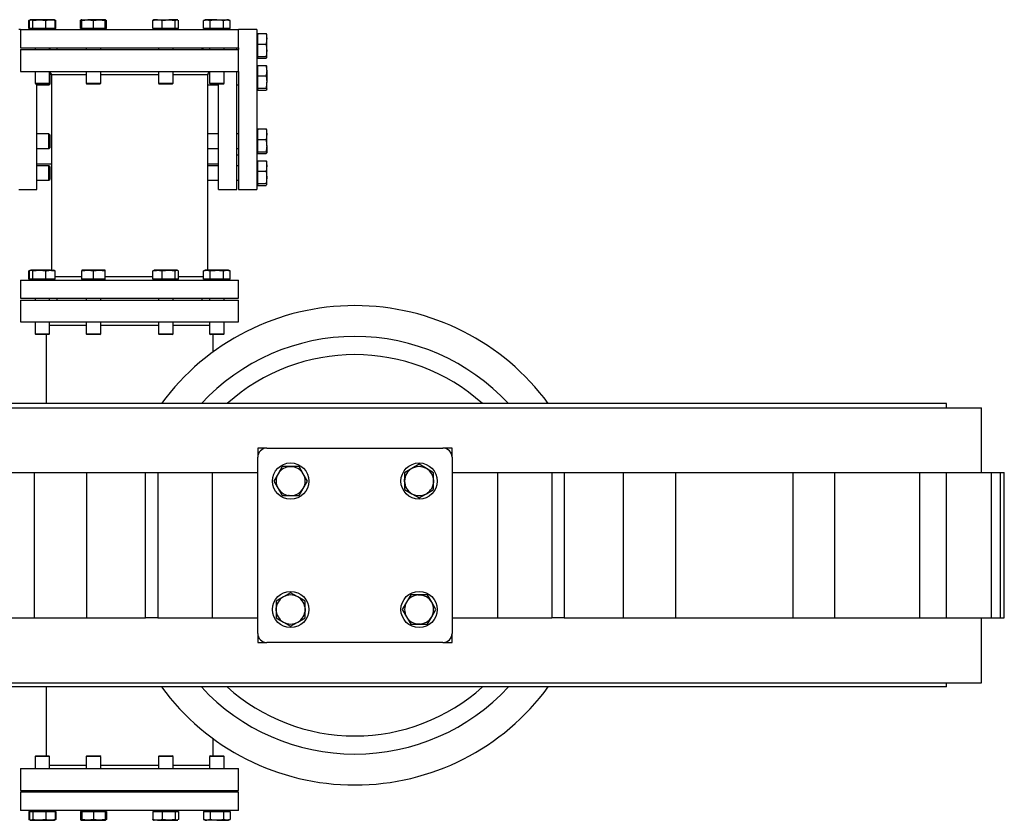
# Model space of a CAD drawing. Header units: millimetres. Extents: x 444 to 4809, y 21 to 3164.
# Tile 32 of 52: x 1721 to 2263, y 2509 to 2950. Entities that reach past the tile are written whole.
import ezdxf

# ---------------------------------------------------------------- set-up
doc = ezdxf.new("R2010")
doc.units = ezdxf.units.MM

msp = doc.modelspace()

# ---------------------------------------------------------------- linework, layer by layer
at = {"color": 7, "linetype": 'Continuous', "lineweight": 25}
for p, q in [((1726.97, 2949.41), (1726.5, 2949.24)), ((1726.5, 2949.24), (1726.72, 2949.28)), ((1726.5, 2944.75), (1726.5, 2949.24)), ((1726.75, 2949.24), (1727.7, 2949.6)), ((1726.75, 2944.75), (1726.75, 2949.24)), ((1727.48, 2949.6), (1727.23, 2949.51)), ((1727.48, 2949.6), (1727.7, 2949.6)), ((1727.7, 2949.6), (1728.65, 2949.24)), ((1732.2, 2949.6), (1727.7, 2949.6)), ((1728.65, 2949.24), (1732.2, 2949.6)), ((1728.65, 2944.75), (1728.65, 2949.24)), ((1738.35, 2949.6), (1732.2, 2949.6)), ((1732.2, 2949.6), (1735.75, 2949.24)), ((1735.75, 2944.75), (1735.75, 2949.24)), ((1740.21, 2949.6), (1738.35, 2949.6)), ((1740.46, 2949.51), (1740.21, 2949.6)), ((1740.95, 2949.24), (1740.44, 2949.43)), ((1741.2, 2949.24), (1740.72, 2949.41)), ((1740.95, 2944.75), (1740.95, 2949.24)), ((1740.97, 2949.28), (1741.2, 2949.24)), ((1741.2, 2944.75), (1741.2, 2949.24)), ((1755.4, 2949.43), (1754.89, 2949.24)), ((1754.89, 2944.75), (1754.89, 2949.24)), ((1755.62, 2949.6), (1755.37, 2949.51)), ((1755.62, 2949.24), (1758.81, 2949.6)), ((1755.62, 2949.6), (1758.81, 2949.6)), ((1755.62, 2944.75), (1755.62, 2949.24)), ((1758.81, 2949.6), (1761.99, 2949.24)), ((1765.17, 2949.6), (1758.81, 2949.6)), ((1761.99, 2949.24), (1765.17, 2949.6)), ((1761.99, 2944.75), (1761.99, 2949.24)), ((1765.17, 2949.6), (1768.35, 2949.24)), ((1768.35, 2949.6), (1765.17, 2949.6)), ((1768.61, 2949.51), (1768.35, 2949.6)), ((1768.35, 2944.75), (1768.35, 2949.24)), ((1768.58, 2949.43), (1769.09, 2949.24)), ((1769.09, 2944.75), (1769.09, 2949.24)), ((1795.2, 2949.43), (1794.69, 2949.24)), ((1794.69, 2944.75), (1794.69, 2949.24)), ((1795.42, 2949.6), (1795.17, 2949.51)), ((1797.29, 2949.6), (1795.42, 2949.6)), ((1797.29, 2949.6), (1803.43, 2949.6)), ((1799.89, 2949.24), (1803.43, 2949.6)), ((1799.89, 2944.75), (1799.89, 2949.24)), ((1803.43, 2949.6), (1806.98, 2949.24)), ((1807.94, 2949.6), (1803.43, 2949.6)), ((1806.98, 2949.24), (1807.94, 2949.6)), ((1806.98, 2944.75), (1806.98, 2949.24)), ((1807.94, 2949.6), (1808.89, 2949.24)), ((1808.15, 2949.6), (1807.94, 2949.6)), ((1808.4, 2949.51), (1808.15, 2949.6)), ((1808.89, 2944.75), (1808.89, 2949.24)), ((1823.56, 2949.6), (1822.58, 2949.24)), ((1822.58, 2949.24), (1824.42, 2949.6)), ((1822.58, 2944.75), (1822.58, 2949.24)), ((1824.42, 2949.6), (1823.56, 2949.6)), ((1824.42, 2949.6), (1826.25, 2949.24)), ((1829.93, 2949.6), (1824.42, 2949.6)), ((1826.25, 2944.75), (1826.25, 2949.24)), ((1829.93, 2949.6), (1835.44, 2949.6)), ((1833.6, 2949.24), (1835.44, 2949.6)), ((1833.6, 2944.75), (1833.6, 2949.24)), ((1835.44, 2949.6), (1837.28, 2949.24)), ((1836.29, 2949.6), (1835.44, 2949.6)), ((1837.28, 2949.24), (1836.29, 2949.6)), ((1837.28, 2944.75), (1837.28, 2949.24)), ((1721.89, 2944.15), (1720.89, 2944.15)), ((1721.89, 2944.15), (1721.89, 2934.15)), ((1721.89, 2944.15), (1841.89, 2944.15)), ((1726.75, 2944.75), (1726.5, 2944.75)), ((1727.49, 2944.75), (1726.75, 2944.75)), ((1727.43, 2944.75), (1728.03, 2944.15)), ((1727.91, 2944.75), (1727.49, 2944.75)), ((1728.65, 2944.75), (1727.91, 2944.75)), ((1731.43, 2944.75), (1728.65, 2944.75)), ((1732.97, 2944.75), (1731.43, 2944.75)), ((1735.75, 2944.75), (1732.97, 2944.75)), ((1737.78, 2944.75), (1735.75, 2944.75)), ((1738.91, 2944.75), (1737.78, 2944.75)), ((1740.95, 2944.75), (1738.91, 2944.75)), ((1739.66, 2944.15), (1740.26, 2944.75)), ((1741.2, 2944.75), (1740.95, 2944.75)), ((1755.62, 2944.75), (1754.89, 2944.75)), ((1755.57, 2944.75), (1755.62, 2944.7)), ((1758.11, 2944.75), (1755.62, 2944.75)), ((1755.62, 2944.7), (1756.17, 2944.15)), ((1759.5, 2944.75), (1758.11, 2944.75)), ((1761.99, 2944.75), (1759.5, 2944.75)), ((1764.48, 2944.75), (1761.99, 2944.75)), ((1765.86, 2944.75), (1764.48, 2944.75)), ((1768.35, 2944.75), (1765.86, 2944.75)), ((1767.8, 2944.15), (1768.35, 2944.7)), ((1768.35, 2944.7), (1768.4, 2944.75)), ((1769.09, 2944.75), (1768.35, 2944.75)), ((1796.72, 2944.75), (1794.69, 2944.75)), ((1795.37, 2944.75), (1795.97, 2944.15)), ((1797.85, 2944.75), (1796.72, 2944.75)), ((1799.89, 2944.75), (1797.85, 2944.75)), ((1802.66, 2944.75), (1799.89, 2944.75)), ((1804.21, 2944.75), (1802.66, 2944.75)), ((1806.98, 2944.75), (1804.21, 2944.75)), ((1807.73, 2944.75), (1806.98, 2944.75)), ((1807.6, 2944.15), (1808.2, 2944.75)), ((1808.14, 2944.75), (1807.73, 2944.75)), ((1808.89, 2944.75), (1808.14, 2944.75)), ((1824.02, 2944.75), (1822.58, 2944.75)), ((1823.51, 2944.75), (1824.11, 2944.15)), ((1824.82, 2944.75), (1824.02, 2944.75)), ((1826.25, 2944.75), (1824.82, 2944.75)), ((1829.13, 2944.75), (1826.25, 2944.75)), ((1830.73, 2944.75), (1829.13, 2944.75)), ((1833.6, 2944.75), (1830.73, 2944.75)), ((1835.04, 2944.75), (1833.6, 2944.75)), ((1835.84, 2944.75), (1835.04, 2944.75)), ((1835.74, 2944.15), (1836.34, 2944.75)), ((1837.28, 2944.75), (1835.84, 2944.75)), ((1841.89, 2934.15), (1841.89, 2944.15)), ((1851.89, 2944.15), (1841.89, 2944.15)), ((1851.89, 2944.15), (1851.89, 2856.15)), ((1852.49, 2941.56), (1851.89, 2940.96)), ((1852.49, 2939.66), (1852.49, 2941.94)), ((1852.49, 2941.94), (1856.98, 2941.94)), ((1852.49, 2938.39), (1852.49, 2939.66)), ((1852.49, 2936.11), (1852.49, 2938.39)), ((1856.98, 2941.94), (1857.34, 2939.03)), ((1857.34, 2939.03), (1857.34, 2941.51)), ((1857.34, 2932.72), (1857.34, 2939.03)), ((1721.89, 2934.15), (1841.89, 2934.15)), ((1721.89, 2933.15), (1721.89, 2921.15)), ((1721.89, 2933.15), (1841.89, 2933.15)), ((1729.85, 2934.15), (1729.85, 2933.15)), ((1737.85, 2933.15), (1737.85, 2934.15)), ((1737.89, 2934.15), (1737.89, 2933.15)), ((1741.89, 2934.15), (1741.89, 2933.15)), ((1757.99, 2934.15), (1757.99, 2933.15)), ((1765.99, 2933.15), (1765.99, 2934.15)), ((1797.79, 2934.15), (1797.79, 2933.15)), ((1805.79, 2933.15), (1805.79, 2934.15)), ((1821.89, 2933.15), (1821.89, 2934.15)), ((1822.29, 2934.15), (1822.29, 2933.15)), ((1825.93, 2934.15), (1825.93, 2933.15)), ((1833.93, 2933.15), (1833.93, 2934.15)), ((1840.89, 2933.15), (1840.89, 2934.15)), ((1841.89, 2934.15), (1841.89, 2933.15)), ((1841.89, 2921.15), (1841.89, 2933.15)), ((1852.49, 2933.46), (1852.49, 2936.11)), ((1852.49, 2936.11), (1856.98, 2936.11)), ((1852.49, 2931.98), (1852.49, 2933.46)), ((1857.34, 2932.72), (1856.98, 2929.32)), ((1857.34, 2928.84), (1857.34, 2932.72)), ((1851.89, 2929.33), (1852.49, 2928.73)), ((1852.49, 2929.32), (1852.49, 2931.98)), ((1852.49, 2929.32), (1856.98, 2929.32)), ((1852.49, 2928.94), (1852.49, 2929.32)), ((1852.49, 2928.73), (1852.49, 2928.94)), ((1852.49, 2928.36), (1852.49, 2928.73)), ((1852.49, 2928.36), (1856.98, 2928.36)), ((1852.49, 2924.06), (1851.89, 2923.46)), ((1852.49, 2922.16), (1852.49, 2924.44)), ((1852.49, 2924.44), (1856.98, 2924.44)), ((1852.49, 2920.89), (1852.49, 2922.16)), ((1857.34, 2923.96), (1856.98, 2924.44)), ((1857.34, 2921.53), (1857.34, 2924.01)), ((1857.34, 2921.53), (1857.34, 2915.22)), ((1721.89, 2921.15), (1841.89, 2921.15)), ((1729.85, 2921.15), (1729.85, 2914.55)), ((1737.85, 2914.55), (1737.85, 2921.15)), ((1737.89, 2920.88), (1737.89, 2914.05)), ((1738.89, 2919.15), (1738.89, 2811.6)), ((1757.99, 2921.15), (1757.99, 2914.55)), ((1765.99, 2914.55), (1765.99, 2921.15)), ((1797.79, 2921.15), (1797.79, 2914.55)), ((1805.79, 2914.55), (1805.79, 2921.15)), ((1824.89, 2811.6), (1824.89, 2919.15)), ((1825.93, 2921.15), (1825.93, 2914.55)), ((1833.93, 2914.55), (1833.93, 2921.15)), ((1840.89, 2856.15), (1840.89, 2921.15)), ((1841.89, 2921.15), (1841.89, 2856.15)), ((1852.49, 2918.61), (1852.49, 2920.89)), ((1852.49, 2918.61), (1856.98, 2918.61)), ((1852.49, 2915.96), (1852.49, 2918.61)), ((1856.98, 2918.61), (1857.34, 2915.22)), ((1729.85, 2914.55), (1730.25, 2914.15)), ((1729.85, 2914.55), (1736.67, 2914.55)), ((1736.39, 2914.15), (1730.25, 2914.15)), ((1730.89, 2856.15), (1730.89, 2914.15)), ((1730.89, 2913.65), (1737.49, 2913.65)), ((1737.45, 2914.15), (1736.39, 2914.15)), ((1736.67, 2914.55), (1737.85, 2914.55)), ((1737.45, 2914.15), (1737.85, 2914.55)), ((1737.49, 2913.65), (1737.49, 2914.19)), ((1737.49, 2913.65), (1737.89, 2914.05)), ((1757.99, 2914.55), (1758.39, 2914.15)), ((1757.99, 2914.55), (1765.99, 2914.55)), ((1765.59, 2914.15), (1758.39, 2914.15)), ((1765.59, 2914.15), (1765.99, 2914.55)), ((1797.79, 2914.55), (1798.19, 2914.15)), ((1797.79, 2914.55), (1805.79, 2914.55)), ((1805.39, 2914.15), (1798.19, 2914.15)), ((1805.39, 2914.15), (1805.79, 2914.55)), ((1824.89, 2913.65), (1830.89, 2913.65)), ((1825.93, 2914.55), (1826.33, 2914.15)), ((1825.93, 2914.55), (1833.93, 2914.55)), ((1833.53, 2914.15), (1826.33, 2914.15)), ((1830.89, 2856.15), (1830.89, 2914.15)), ((1833.53, 2914.15), (1833.93, 2914.55)), ((1840.89, 2913.65), (1841.89, 2913.65)), ((1851.89, 2911.83), (1852.49, 2911.23)), ((1852.49, 2914.48), (1852.49, 2915.96)), ((1852.49, 2911.82), (1852.49, 2914.48)), ((1852.49, 2911.82), (1856.98, 2911.82)), ((1852.49, 2911.44), (1852.49, 2911.82)), ((1852.49, 2911.23), (1852.49, 2911.44)), ((1852.49, 2910.86), (1852.49, 2911.23)), ((1852.49, 2910.86), (1856.98, 2910.86)), ((1856.98, 2911.82), (1857.34, 2911.34)), ((1857.34, 2911.34), (1856.98, 2910.86)), ((1857.34, 2911.34), (1857.34, 2915.22)), ((1852.49, 2889.06), (1851.89, 2888.46)), ((1852.49, 2887.16), (1852.49, 2889.44)), ((1852.49, 2889.44), (1856.98, 2889.44)), ((1856.98, 2889.44), (1857.34, 2886.53)), ((1857.34, 2888.96), (1856.98, 2889.44)), ((1857.34, 2886.53), (1857.34, 2889.01)), ((1737.49, 2886.65), (1730.89, 2886.65)), ((1737.89, 2886.25), (1737.49, 2886.65)), ((1737.49, 2884.65), (1737.49, 2886.65)), ((1737.49, 2878.65), (1737.49, 2884.65)), ((1737.89, 2886.25), (1737.89, 2884.45)), ((1737.89, 2884.45), (1737.89, 2879.05)), ((1830.89, 2886.65), (1824.89, 2886.65)), ((1841.89, 2886.65), (1840.89, 2886.65)), ((1852.49, 2885.89), (1852.49, 2887.16)), ((1852.49, 2883.61), (1852.49, 2885.89)), ((1852.49, 2883.61), (1856.98, 2883.61)), ((1852.49, 2880.96), (1852.49, 2883.61)), ((1857.34, 2886.53), (1856.98, 2883.61)), ((1857.34, 2880.22), (1857.34, 2886.53)), ((1730.89, 2878.65), (1737.49, 2878.65)), ((1737.49, 2878.65), (1737.89, 2879.05)), ((1824.89, 2878.65), (1830.89, 2878.65)), ((1840.89, 2878.65), (1841.89, 2878.65)), ((1852.49, 2879.48), (1852.49, 2880.96)), ((1852.49, 2876.82), (1852.49, 2879.48)), ((1857.34, 2880.22), (1857.34, 2876.34)), ((1840.89, 2875.15), (1841.89, 2875.15)), ((1851.89, 2876.83), (1852.49, 2876.23)), ((1852.49, 2876.82), (1856.98, 2876.82)), ((1852.49, 2876.44), (1852.49, 2876.82)), ((1852.49, 2875.86), (1852.49, 2876.23)), ((1852.49, 2875.86), (1856.98, 2875.86)), ((1856.98, 2876.82), (1857.34, 2876.34)), ((1857.34, 2876.34), (1856.98, 2875.86)), ((1730.89, 2870.15), (1738.89, 2870.15)), ((1737.49, 2869.15), (1730.89, 2869.15)), ((1737.89, 2868.75), (1737.49, 2869.15)), ((1737.49, 2863.15), (1737.49, 2869.15)), ((1737.89, 2868.75), (1737.89, 2863.35)), ((1824.89, 2870.15), (1830.89, 2870.15)), ((1830.89, 2869.15), (1824.89, 2869.15)), ((1841.89, 2869.15), (1840.89, 2869.15)), ((1852.49, 2871.56), (1851.89, 2870.96)), ((1852.49, 2869.66), (1852.49, 2871.94)), ((1852.49, 2871.94), (1856.98, 2871.94)), ((1852.49, 2868.39), (1852.49, 2869.66)), ((1852.49, 2866.11), (1852.49, 2868.39)), ((1856.98, 2871.94), (1857.34, 2869.03)), ((1857.34, 2869.03), (1856.98, 2866.11)), ((1857.34, 2869.03), (1857.34, 2871.51)), ((1857.34, 2862.72), (1857.34, 2869.03)), ((1737.49, 2861.15), (1737.49, 2863.15)), ((1737.89, 2863.35), (1737.89, 2861.55)), ((1852.49, 2866.11), (1856.98, 2866.11)), ((1852.49, 2863.46), (1852.49, 2866.11)), ((1852.49, 2861.98), (1852.49, 2863.46)), ((1852.49, 2859.32), (1852.49, 2861.98)), ((1856.98, 2866.11), (1857.34, 2862.72)), ((1857.34, 2862.72), (1856.98, 2859.32)), ((1857.34, 2858.84), (1857.34, 2862.72)), ((1730.89, 2861.15), (1737.49, 2861.15)), ((1737.49, 2861.15), (1737.89, 2861.55)), ((1824.89, 2861.15), (1830.89, 2861.15)), ((1840.89, 2861.15), (1841.89, 2861.15)), ((1851.89, 2859.33), (1852.49, 2858.73)), ((1852.49, 2859.32), (1856.98, 2859.32)), ((1852.49, 2858.94), (1852.49, 2859.32)), ((1852.49, 2858.73), (1852.49, 2858.94)), ((1852.49, 2858.36), (1852.49, 2858.73)), ((1852.49, 2858.36), (1856.98, 2858.36)), ((1720.89, 2856.15), (1730.89, 2856.15)), ((1830.89, 2856.15), (1840.89, 2856.15)), ((1841.89, 2856.15), (1851.89, 2856.15)), ((1726.97, 2811.41), (1726.5, 2811.24)), ((1726.5, 2811.24), (1726.72, 2811.28)), ((1726.5, 2806.75), (1726.5, 2811.24)), ((1726.75, 2811.24), (1727.7, 2811.6)), ((1726.75, 2806.75), (1726.75, 2811.24)), ((1727.48, 2811.6), (1727.23, 2811.51)), ((1727.7, 2811.6), (1727.48, 2811.6)), ((1727.7, 2811.6), (1728.65, 2811.24)), ((1732.2, 2811.6), (1727.7, 2811.6)), ((1728.65, 2806.75), (1728.65, 2811.24)), ((1732.2, 2811.6), (1735.75, 2811.24)), ((1738.35, 2811.6), (1732.2, 2811.6)), ((1735.75, 2806.75), (1735.75, 2811.24)), ((1738.35, 2811.6), (1740.21, 2811.6)), ((1740.46, 2811.51), (1740.21, 2811.6)), ((1740.95, 2811.24), (1740.44, 2811.43)), ((1740.95, 2806.75), (1740.95, 2811.24)), ((1755.62, 2811.24), (1758.81, 2811.6)), ((1758.81, 2811.6), (1755.62, 2811.6)), ((1755.62, 2806.75), (1755.62, 2811.24)), ((1758.81, 2811.6), (1761.99, 2811.24)), ((1765.17, 2811.6), (1758.81, 2811.6)), ((1761.99, 2811.24), (1765.17, 2811.6)), ((1761.99, 2806.75), (1761.99, 2811.24)), ((1765.17, 2811.6), (1768.35, 2811.24)), ((1768.35, 2811.6), (1765.17, 2811.6)), ((1768.35, 2806.75), (1768.35, 2811.24)), ((1795.2, 2811.43), (1794.69, 2811.24)), ((1794.69, 2806.75), (1794.69, 2811.24)), ((1795.42, 2811.6), (1795.17, 2811.51)), ((1797.29, 2811.6), (1795.42, 2811.6)), ((1803.43, 2811.6), (1797.29, 2811.6)), ((1799.89, 2811.24), (1803.43, 2811.6)), ((1799.89, 2806.75), (1799.89, 2811.24)), ((1803.43, 2811.6), (1806.98, 2811.24)), ((1807.94, 2811.6), (1803.43, 2811.6)), ((1806.98, 2811.24), (1807.94, 2811.6)), ((1806.98, 2806.75), (1806.98, 2811.24)), ((1807.94, 2811.6), (1808.89, 2811.24)), ((1808.15, 2811.6), (1807.94, 2811.6)), ((1808.4, 2811.51), (1808.15, 2811.6)), ((1808.89, 2806.75), (1808.89, 2811.24)), ((1823.56, 2811.6), (1822.58, 2811.24)), ((1822.58, 2811.24), (1824.42, 2811.6)), ((1822.58, 2806.75), (1822.58, 2811.24)), ((1824.42, 2811.6), (1823.56, 2811.6)), ((1829.93, 2811.6), (1824.42, 2811.6)), ((1824.42, 2811.6), (1826.25, 2811.24)), ((1826.25, 2806.75), (1826.25, 2811.24)), ((1835.44, 2811.6), (1829.93, 2811.6)), ((1833.6, 2811.24), (1835.44, 2811.6)), ((1833.6, 2806.75), (1833.6, 2811.24)), ((1835.44, 2811.6), (1837.28, 2811.24)), ((1836.29, 2811.6), (1835.44, 2811.6)), ((1837.28, 2811.24), (1836.29, 2811.6)), ((1837.28, 2806.75), (1837.28, 2811.24)), ((1721.89, 2806.15), (1721.89, 2796.15)), ((1721.89, 2806.15), (1841.89, 2806.15)), ((1726.75, 2806.75), (1726.5, 2806.75)), ((1727.49, 2806.75), (1726.75, 2806.75)), ((1727.43, 2806.75), (1728.03, 2806.15)), ((1727.91, 2806.75), (1727.49, 2806.75)), ((1728.65, 2806.75), (1727.91, 2806.75)), ((1731.43, 2806.75), (1728.65, 2806.75)), ((1732.97, 2806.75), (1731.43, 2806.75)), ((1735.75, 2806.75), (1732.97, 2806.75)), ((1737.78, 2806.75), (1735.75, 2806.75)), ((1738.91, 2806.75), (1737.78, 2806.75)), ((1740.95, 2806.75), (1738.91, 2806.75)), ((1739.66, 2806.15), (1740.26, 2806.75)), ((1758.11, 2806.75), (1755.62, 2806.75)), ((1755.62, 2806.7), (1756.17, 2806.15)), ((1759.5, 2806.75), (1758.11, 2806.75)), ((1761.99, 2806.75), (1759.5, 2806.75)), ((1764.48, 2806.75), (1761.99, 2806.75)), ((1765.86, 2806.75), (1764.48, 2806.75)), ((1768.35, 2806.75), (1765.86, 2806.75)), ((1767.8, 2806.15), (1768.35, 2806.7)), ((1796.72, 2806.75), (1794.69, 2806.75)), ((1795.37, 2806.75), (1795.97, 2806.15)), ((1797.85, 2806.75), (1796.72, 2806.75)), ((1799.89, 2806.75), (1797.85, 2806.75)), ((1802.66, 2806.75), (1799.89, 2806.75)), ((1804.21, 2806.75), (1802.66, 2806.75)), ((1806.98, 2806.75), (1804.21, 2806.75)), ((1807.73, 2806.75), (1806.98, 2806.75)), ((1807.6, 2806.15), (1808.2, 2806.75)), ((1808.89, 2806.75), (1808.14, 2806.75)), ((1824.02, 2806.75), (1822.58, 2806.75)), ((1823.51, 2806.75), (1824.11, 2806.15)), ((1824.82, 2806.75), (1824.02, 2806.75)), ((1826.25, 2806.75), (1824.82, 2806.75)), ((1829.13, 2806.75), (1826.25, 2806.75)), ((1830.73, 2806.75), (1829.13, 2806.75)), ((1833.6, 2806.75), (1830.73, 2806.75)), ((1835.04, 2806.75), (1833.6, 2806.75)), ((1835.84, 2806.75), (1835.04, 2806.75)), ((1835.74, 2806.15), (1836.34, 2806.75)), ((1837.28, 2806.75), (1835.84, 2806.75)), ((1841.89, 2796.15), (1841.89, 2806.15)), ((1721.89, 2796.15), (1841.89, 2796.15)), ((1721.89, 2795.15), (1721.89, 2783.15)), ((1721.89, 2795.15), (1841.89, 2795.15)), ((1729.85, 2796.15), (1729.85, 2795.15)), ((1737.85, 2795.15), (1737.85, 2796.15)), ((1741.89, 2796.15), (1741.89, 2795.15)), ((1757.99, 2796.15), (1757.99, 2795.15)), ((1765.99, 2795.15), (1765.99, 2796.15)), ((1797.79, 2796.15), (1797.79, 2795.15)), ((1805.79, 2795.15), (1805.79, 2796.15)), ((1821.89, 2795.15), (1821.89, 2796.15)), ((1825.93, 2796.15), (1825.93, 2795.15)), ((1833.93, 2795.15), (1833.93, 2796.15)), ((1841.89, 2783.15), (1841.89, 2795.15)), ((1721.89, 2783.15), (1841.89, 2783.15)), ((1729.85, 2783.15), (1729.85, 2776.55)), ((1737.85, 2776.55), (1737.85, 2783.15)), ((1757.99, 2783.15), (1757.99, 2776.55)), ((1765.99, 2776.55), (1765.99, 2783.15)), ((1797.79, 2783.15), (1797.79, 2776.55)), ((1805.79, 2776.55), (1805.79, 2783.15)), ((1825.93, 2783.15), (1825.93, 2776.55)), ((1833.93, 2776.55), (1833.93, 2783.15)), ((1729.85, 2776.55), (1730.25, 2776.15)), ((1729.85, 2776.55), (1737.85, 2776.55)), ((1737.45, 2776.15), (1730.25, 2776.15)), ((1735.89, 2776.15), (1735.89, 2738.15)), ((1737.45, 2776.15), (1737.85, 2776.55)), ((1757.99, 2776.55), (1758.39, 2776.15)), ((1757.99, 2776.55), (1765.99, 2776.55)), ((1765.59, 2776.15), (1758.39, 2776.15)), ((1765.59, 2776.15), (1765.99, 2776.55)), ((1797.79, 2776.55), (1798.19, 2776.15)), ((1797.79, 2776.55), (1798.96, 2776.55)), ((1799.24, 2776.15), (1798.19, 2776.15)), ((1798.96, 2776.55), (1805.79, 2776.55)), ((1805.39, 2776.15), (1799.24, 2776.15)), ((1805.39, 2776.15), (1805.79, 2776.55)), ((1825.93, 2776.55), (1826.33, 2776.15)), ((1825.93, 2776.55), (1829.93, 2776.55)), ((1829.93, 2776.15), (1826.33, 2776.15)), ((1827.89, 2766.64), (1827.89, 2776.15)), ((1829.93, 2776.55), (1833.93, 2776.55)), ((1833.53, 2776.15), (1829.93, 2776.15)), ((1833.53, 2776.15), (1833.93, 2776.55)), ((2231.49, 2738.15), (1580.29, 2738.15)), ((2231.49, 2735.85), (2231.49, 2738.15)), ((1560.89, 2735.85), (2250.89, 2735.85)), ((2250.89, 2700.15), (2250.89, 2735.85)), ((1857.39, 2713.65), (1852.39, 2713.65)), ((1852.39, 2713.65), (1852.39, 2708.65)), ((1857.39, 2713.65), (1954.39, 2713.65)), ((1959.39, 2713.65), (1954.39, 2713.65)), ((1959.39, 2708.65), (1959.39, 2713.65)), ((1852.39, 2611.65), (1852.39, 2708.65)), ((1941.24, 2704.74), (1937.24, 2702.43)), ((1945.24, 2702.43), (1941.24, 2704.74)), ((1959.39, 2708.65), (1959.39, 2611.65)), ((1664.76, 2700.15), (1729.38, 2700.15)), ((1729.38, 2700.15), (1729.38, 2620.15)), ((1729.38, 2700.15), (1758.12, 2700.15)), ((1758.12, 2700.15), (1758.12, 2620.15)), ((1758.12, 2700.15), (1790.61, 2700.15)), ((1790.61, 2620.15), (1790.61, 2700.15)), ((1790.61, 2700.15), (1797.39, 2700.15)), ((1797.39, 2700.15), (1797.39, 2620.15)), ((1797.39, 2700.15), (1827.39, 2700.15)), ((1827.39, 2700.15), (1827.39, 2620.15)), ((1827.39, 2700.15), (1852.39, 2700.15)), ((1863.6, 2699.5), (1861.3, 2695.5)), ((1865.91, 2703.5), (1863.6, 2699.5)), ((1877.46, 2699.5), (1875.15, 2703.5)), ((1879.77, 2695.5), (1877.46, 2699.5)), ((1937.24, 2702.43), (1933.24, 2700.12)), ((1949.24, 2700.12), (1945.24, 2702.43)), ((1959.39, 2700.15), (1984.39, 2700.15)), ((1984.39, 2700.15), (1984.39, 2620.15)), ((1984.39, 2700.15), (2014.39, 2700.15)), ((2014.39, 2700.15), (2014.39, 2620.15)), ((2014.39, 2700.15), (2021.16, 2700.15)), ((2021.16, 2700.15), (2021.16, 2620.15)), ((2021.16, 2700.15), (2053.65, 2700.15)), ((2053.65, 2700.15), (2053.65, 2620.15)), ((2053.65, 2700.15), (2082.4, 2700.15)), ((2082.4, 2700.15), (2082.4, 2620.15)), ((2082.4, 2700.15), (2147.01, 2700.15)), ((2147.01, 2700.15), (2147.01, 2620.15)), ((2147.01, 2700.15), (2169.83, 2700.15)), ((2169.83, 2700.15), (2169.83, 2620.15)), ((2169.83, 2700.15), (2216.77, 2700.15)), ((2216.77, 2700.15), (2216.77, 2620.15)), ((2216.77, 2700.15), (2231.42, 2700.15)), ((2231.42, 2700.15), (2231.42, 2620.15)), ((2231.42, 2700.15), (2256.1, 2700.15)), ((2256.1, 2700.15), (2256.1, 2620.15)), ((2256.1, 2700.15), (2261.15, 2700.15)), ((2261.15, 2700.15), (2261.15, 2620.15)), ((2261.15, 2700.15), (2263.39, 2700.15)), ((2263.39, 2620.15), (2263.39, 2700.15)), ((1861.3, 2695.5), (1863.6, 2691.5)), ((1877.46, 2691.5), (1879.77, 2695.5)), ((1863.6, 2691.5), (1865.91, 2687.5)), ((1875.15, 2687.5), (1877.46, 2691.5)), ((1933.24, 2690.88), (1937.24, 2688.57)), ((1937.24, 2688.57), (1941.24, 2686.27)), ((1941.24, 2686.27), (1945.24, 2688.57)), ((1945.24, 2688.57), (1949.24, 2690.88)), ((1866.53, 2631.72), (1862.53, 2629.41)), ((1870.53, 2634.03), (1866.53, 2631.72)), ((1874.53, 2631.72), (1870.53, 2634.03)), ((1878.53, 2629.41), (1874.53, 2631.72)), ((1934.32, 2628.79), (1932.01, 2624.79)), ((1936.62, 2632.79), (1934.32, 2628.79)), ((1948.17, 2628.79), (1945.86, 2632.79)), ((1950.48, 2624.79), (1948.17, 2628.79)), ((1932.01, 2624.79), (1934.32, 2620.79)), ((1948.17, 2620.79), (1950.48, 2624.79)), ((1664.76, 2620.15), (1729.38, 2620.15)), ((1729.38, 2620.15), (1758.12, 2620.15)), ((1758.12, 2620.15), (1790.61, 2620.15)), ((1797.39, 2620.15), (1790.61, 2620.15)), ((1797.39, 2620.15), (1827.39, 2620.15)), ((1827.39, 2620.15), (1852.39, 2620.15)), ((1862.53, 2620.17), (1866.53, 2617.86)), ((1866.53, 2617.86), (1870.53, 2615.55)), ((1870.53, 2615.55), (1874.53, 2617.86)), ((1874.53, 2617.86), (1878.53, 2620.17)), ((1934.32, 2620.79), (1936.62, 2616.79)), ((1945.86, 2616.79), (1948.17, 2620.79)), ((1959.39, 2620.15), (1984.39, 2620.15)), ((1984.39, 2620.15), (2014.39, 2620.15)), ((2021.16, 2620.15), (2014.39, 2620.15)), ((2021.16, 2620.15), (2053.65, 2620.15)), ((2053.65, 2620.15), (2082.4, 2620.15)), ((2082.4, 2620.15), (2147.01, 2620.15)), ((2147.01, 2620.15), (2169.83, 2620.15)), ((2169.83, 2620.15), (2216.77, 2620.15)), ((2216.77, 2620.15), (2231.42, 2620.15)), ((2231.42, 2620.15), (2256.1, 2620.15)), ((2250.89, 2584.45), (2250.89, 2620.15)), ((2256.1, 2620.15), (2261.15, 2620.15)), ((2261.15, 2620.15), (2263.39, 2620.15)), ((1852.39, 2611.65), (1852.39, 2606.65)), ((1959.39, 2606.65), (1959.39, 2611.65)), ((1852.39, 2606.65), (1857.39, 2606.65)), ((1954.39, 2606.65), (1857.39, 2606.65)), ((1954.39, 2606.65), (1959.39, 2606.65)), ((1560.89, 2584.45), (2250.89, 2584.45)), ((2231.49, 2582.15), (1580.29, 2582.15)), ((1735.89, 2582.15), (1735.89, 2544.15)), ((2231.49, 2582.15), (2231.49, 2584.45)), ((1827.89, 2544.15), (1827.89, 2553.66)), ((1730.25, 2544.15), (1729.85, 2543.75)), ((1729.85, 2543.75), (1729.85, 2537.15)), ((1736.67, 2543.75), (1729.85, 2543.75)), ((1730.25, 2544.15), (1736.39, 2544.15)), ((1736.39, 2544.15), (1737.45, 2544.15)), ((1737.85, 2543.75), (1736.67, 2543.75)), ((1737.85, 2543.75), (1737.45, 2544.15)), ((1737.85, 2537.15), (1737.85, 2543.75)), ((1758.39, 2544.15), (1757.99, 2543.75)), ((1757.99, 2543.75), (1757.99, 2537.15)), ((1765.99, 2543.75), (1757.99, 2543.75)), ((1758.39, 2544.15), (1765.59, 2544.15)), ((1765.99, 2543.75), (1765.59, 2544.15)), ((1765.99, 2537.15), (1765.99, 2543.75)), ((1798.19, 2544.15), (1797.79, 2543.75)), ((1797.79, 2543.75), (1797.79, 2537.15)), ((1805.79, 2543.75), (1797.79, 2543.75)), ((1798.19, 2544.15), (1805.39, 2544.15)), ((1805.79, 2543.75), (1805.39, 2544.15)), ((1805.79, 2537.15), (1805.79, 2543.75)), ((1826.33, 2544.15), (1825.93, 2543.75)), ((1825.93, 2543.75), (1825.93, 2537.15)), ((1833.93, 2543.75), (1825.93, 2543.75)), ((1826.33, 2544.15), (1833.53, 2544.15)), ((1833.93, 2543.75), (1833.53, 2544.15)), ((1833.93, 2537.15), (1833.93, 2543.75)), ((1721.89, 2537.15), (1721.89, 2525.15)), ((1721.89, 2537.15), (1841.89, 2537.15)), ((1841.89, 2525.15), (1841.89, 2537.15)), ((1721.89, 2525.15), (1841.89, 2525.15)), ((1721.89, 2524.15), (1721.89, 2514.15)), ((1841.89, 2524.15), (1721.89, 2524.15)), ((1729.85, 2525.15), (1729.85, 2524.15)), ((1737.85, 2524.15), (1737.85, 2525.15)), ((1741.89, 2525.15), (1741.89, 2524.15)), ((1757.99, 2525.15), (1757.99, 2524.15)), ((1765.99, 2524.15), (1765.99, 2525.15)), ((1797.79, 2525.15), (1797.79, 2524.15)), ((1805.79, 2524.15), (1805.79, 2525.15)), ((1821.89, 2524.15), (1821.89, 2525.15)), ((1825.93, 2525.15), (1825.93, 2524.15)), ((1833.93, 2524.15), (1833.93, 2525.15)), ((1841.89, 2514.15), (1841.89, 2524.15)), ((1841.89, 2514.15), (1721.89, 2514.15)), ((1726.5, 2513.55), (1726.5, 2509.06)), ((1726.5, 2513.55), (1726.75, 2513.55)), ((1726.75, 2513.55), (1726.75, 2509.06)), ((1726.75, 2513.55), (1727.49, 2513.55)), ((1728.03, 2514.15), (1727.43, 2513.55)), ((1727.49, 2513.55), (1727.91, 2513.55)), ((1727.91, 2513.55), (1728.65, 2513.55)), ((1728.65, 2513.55), (1728.65, 2509.06)), ((1728.65, 2513.55), (1731.43, 2513.55)), ((1731.43, 2513.55), (1732.97, 2513.55)), ((1732.97, 2513.55), (1735.75, 2513.55)), ((1735.75, 2513.55), (1735.75, 2509.06)), ((1735.75, 2513.55), (1737.78, 2513.55)), ((1737.78, 2513.55), (1738.91, 2513.55)), ((1738.91, 2513.55), (1740.95, 2513.55)), ((1740.26, 2513.55), (1739.66, 2514.15)), ((1740.95, 2513.55), (1740.95, 2509.06)), ((1740.95, 2513.55), (1741.2, 2513.55)), ((1741.2, 2513.55), (1741.2, 2509.06)), ((1754.89, 2513.55), (1754.89, 2509.06)), ((1754.89, 2513.55), (1755.62, 2513.55)), ((1755.62, 2513.6), (1755.57, 2513.55)), ((1756.17, 2514.15), (1755.62, 2513.6)), ((1755.62, 2513.55), (1755.62, 2509.06)), ((1755.62, 2513.55), (1758.11, 2513.55)), ((1758.11, 2513.55), (1759.5, 2513.55)), ((1759.5, 2513.55), (1761.99, 2513.55)), ((1761.99, 2513.55), (1761.99, 2509.06)), ((1761.99, 2513.55), (1764.48, 2513.55)), ((1764.48, 2513.55), (1765.86, 2513.55)), ((1765.86, 2513.55), (1768.35, 2513.55)), ((1768.35, 2513.6), (1767.8, 2514.15)), ((1768.4, 2513.55), (1768.35, 2513.6)), ((1768.35, 2513.55), (1768.35, 2509.06)), ((1768.35, 2513.55), (1769.09, 2513.55)), ((1769.09, 2513.55), (1769.09, 2509.06)), ((1794.69, 2513.55), (1794.69, 2509.06)), ((1794.69, 2513.55), (1796.72, 2513.55)), ((1795.97, 2514.15), (1795.37, 2513.55)), ((1796.72, 2513.55), (1797.85, 2513.55)), ((1797.85, 2513.55), (1799.89, 2513.55)), ((1799.89, 2513.55), (1799.89, 2509.06)), ((1799.89, 2513.55), (1802.66, 2513.55)), ((1802.66, 2513.55), (1804.21, 2513.55)), ((1804.21, 2513.55), (1806.98, 2513.55)), ((1806.98, 2513.55), (1806.98, 2509.06)), ((1806.98, 2513.55), (1807.73, 2513.55)), ((1808.2, 2513.55), (1807.6, 2514.15)), ((1808.14, 2513.55), (1808.89, 2513.55)), ((1808.89, 2513.55), (1808.89, 2509.06)), ((1822.58, 2513.55), (1822.58, 2509.06)), ((1822.58, 2513.55), (1824.02, 2513.55)), ((1824.11, 2514.15), (1823.51, 2513.55)), ((1824.02, 2513.55), (1824.82, 2513.55)), ((1824.82, 2513.55), (1826.25, 2513.55)), ((1826.25, 2513.55), (1826.25, 2509.06)), ((1826.25, 2513.55), (1829.13, 2513.55)), ((1829.13, 2513.55), (1830.73, 2513.55)), ((1830.73, 2513.55), (1833.6, 2513.55)), ((1833.6, 2513.55), (1833.6, 2509.06)), ((1833.6, 2513.55), (1835.04, 2513.55)), ((1835.04, 2513.55), (1835.84, 2513.55)), ((1836.34, 2513.55), (1835.74, 2514.15)), ((1835.84, 2513.55), (1837.28, 2513.55)), ((1837.28, 2513.55), (1837.28, 2509.06)), ((1726.5, 2509.06), (1726.97, 2508.88)), ((1726.72, 2509.01), (1726.5, 2509.06)), ((1727.7, 2508.7), (1726.75, 2509.06)), ((1727.23, 2508.79), (1727.48, 2508.7)), ((1727.48, 2508.7), (1727.7, 2508.7)), ((1728.65, 2509.06), (1727.7, 2508.7)), ((1727.7, 2508.7), (1732.2, 2508.7)), ((1735.75, 2509.06), (1732.2, 2508.7)), ((1732.2, 2508.7), (1738.35, 2508.7)), ((1738.35, 2508.7), (1740.21, 2508.7)), ((1740.21, 2508.7), (1740.46, 2508.79)), ((1740.44, 2508.86), (1740.95, 2509.06)), ((1740.72, 2508.88), (1741.2, 2509.06)), ((1741.2, 2509.06), (1740.97, 2509.01)), ((1754.89, 2509.06), (1755.4, 2508.86)), ((1755.37, 2508.79), (1755.62, 2508.7)), ((1758.81, 2508.7), (1755.62, 2509.06)), ((1755.62, 2508.7), (1758.81, 2508.7)), ((1761.99, 2509.06), (1758.81, 2508.7)), ((1758.81, 2508.7), (1765.17, 2508.7)), ((1765.17, 2508.7), (1761.99, 2509.06)), ((1768.35, 2509.06), (1765.17, 2508.7)), ((1765.17, 2508.7), (1768.35, 2508.7)), ((1768.35, 2508.7), (1768.61, 2508.79)), ((1769.09, 2509.06), (1768.58, 2508.86)), ((1794.69, 2509.06), (1795.2, 2508.86)), ((1795.17, 2508.79), (1795.42, 2508.7)), ((1797.29, 2508.7), (1795.42, 2508.7)), ((1797.29, 2508.7), (1803.43, 2508.7)), ((1803.43, 2508.7), (1799.89, 2509.06)), ((1806.98, 2509.06), (1803.43, 2508.7)), ((1803.43, 2508.7), (1807.94, 2508.7)), ((1807.94, 2508.7), (1806.98, 2509.06)), ((1808.89, 2509.06), (1807.94, 2508.7)), ((1807.94, 2508.7), (1808.15, 2508.7)), ((1808.15, 2508.7), (1808.4, 2508.79)), ((1822.58, 2509.06), (1823.56, 2508.7)), ((1824.42, 2508.7), (1822.58, 2509.06)), ((1823.56, 2508.7), (1824.42, 2508.7)), ((1826.25, 2509.06), (1824.42, 2508.7)), ((1829.93, 2508.7), (1824.42, 2508.7)), ((1829.93, 2508.7), (1835.44, 2508.7)), ((1835.44, 2508.7), (1833.6, 2509.06)), ((1837.28, 2509.06), (1835.44, 2508.7)), ((1835.44, 2508.7), (1836.29, 2508.7)), ((1836.29, 2508.7), (1837.28, 2509.06))]:
    msp.add_line(p, q, dxfattribs=at)
at = {"color": 8, "linetype": 'Continuous', "lineweight": 25}
for p, q in [((1757.99, 2919.15), (1738.89, 2919.15)), ((1797.79, 2919.15), (1765.99, 2919.15)), ((1824.89, 2919.15), (1805.79, 2919.15)), ((1740.95, 2808.15), (1755.62, 2808.15)), ((1768.35, 2808.15), (1794.69, 2808.15)), ((1808.89, 2808.15), (1822.58, 2808.15)), ((1757.99, 2781.15), (1737.85, 2781.15)), ((1797.79, 2781.15), (1765.99, 2781.15)), ((1825.93, 2781.15), (1805.79, 2781.15)), ((1737.85, 2539.15), (1757.99, 2539.15)), ((1765.99, 2539.15), (1797.79, 2539.15)), ((1805.79, 2539.15), (1825.93, 2539.15))]:
    msp.add_line(p, q, dxfattribs=at)
at = {"color": 7, "linetype": 'Continuous', "lineweight": 25, "flags": 128}
for points in [[(1869.8, 2703.52), (1871.24, 2703.52), (1871.41, 2703.5)], [(1933.21, 2695.03), (1933.23, 2696.3), (1933.27, 2696.64)], [(1949.26, 2696.23), (1949.26, 2694.79), (1949.24, 2694.62)], [(1871, 2687.47), (1869.73, 2687.49), (1869.39, 2687.53)], [(1940.77, 2632.83), (1942.04, 2632.8), (1942.38, 2632.76)], [(1862.52, 2624.06), (1862.51, 2625.5), (1862.53, 2625.67)], [(1878.57, 2625.26), (1878.54, 2623.99), (1878.5, 2623.65)], [(1941.97, 2616.78), (1940.53, 2616.77), (1940.36, 2616.79)]]:
    msp.add_lwpolyline(points, dxfattribs=at)
at = {"color": 7, "linetype": 'Continuous', "lineweight": 25}
for centre in [(1870.53, 2695.5), (1941.24, 2695.5), (1870.53, 2624.79), (1941.24, 2624.79)]:
    msp.add_circle(centre, 10, dxfattribs=at)
for centre, radius, start, end in [((1736.89, 2919.15), 2, 0, 61.3713), ((1826.89, 2919.15), 2, 118.6287, 180), ((1905.89, 2660.15), 132, 36.2215, 143.7785), ((1905.89, 2660.15), 105, 47.9754, 132.0246), ((1857.39, 2708.65), 5, 90, 180), ((1954.39, 2708.65), 5, 0, 90), ((1870.53, 2695.5), 8, 150, 210), ((1870.53, 2695.5), 8, 90, 150), ((1870.53, 2695.5), 8, 30, 90), ((1870.53, 2695.5), 8, 330, 30), ((1941.24, 2695.5), 8, 120, 180), ((1941.24, 2695.5), 8, 60, 120), ((1941.24, 2695.5), 8, 0, 60), ((1941.24, 2695.5), 8, 180, 240), ((1941.24, 2695.5), 8, 300, 0), ((1870.53, 2695.5), 8, 210, 270), ((1870.53, 2695.5), 8, 270, 330), ((1941.24, 2695.5), 8, 240, 300), ((1870.53, 2624.79), 8, 120, 180), ((1870.53, 2624.79), 8, 60, 120), ((1870.53, 2624.79), 8, 0, 60), ((1941.24, 2624.79), 8, 150, 210), ((1941.24, 2624.79), 8, 90, 150), ((1941.24, 2624.79), 8, 30, 90), ((1941.24, 2624.79), 8, 330, 30), ((1870.53, 2624.79), 8, 180, 240), ((1870.53, 2624.79), 8, 300, 0), ((1870.53, 2624.79), 8, 240, 300), ((1941.24, 2624.79), 8, 210, 270), ((1941.24, 2624.79), 8, 270, 330), ((1857.39, 2611.65), 5, 180, 270), ((1954.39, 2611.65), 5, 270, 0), ((1905.89, 2660.15), 132, 216.2215, 323.7785), ((1905.89, 2660.15), 105, 227.9754, 270), ((1905.89, 2660.15), 105, 270, 312.0246)]:
    msp.add_arc(centre, radius, start, end, dxfattribs=at)
at = {"color": 8, "linetype": 'Continuous', "lineweight": 25}
for start, end in [(42.7079, 137.2921), (222.7079, 317.2921)]:
    msp.add_arc((1905.89, 2660.15), 115, start, end, dxfattribs=at)
at = {"color": 7, "linetype": 'Continuous', "lineweight": 25}
for points, knots in [([(1735.75, 2949.24), (1735.77, 2949.25), (1736.63, 2949.46), (1737.5, 2949.53), (1738.35, 2949.6)], [0, 0, 0, 0, 0.026999, 1, 1, 1, 1]), ([(1738.35, 2949.6), (1739, 2949.56), (1739.87, 2949.51), (1740.73, 2949.29), (1740.95, 2949.24)], [0, 0, 0, 0, 0.746936, 1, 1, 1, 1]), ([(1754.89, 2949.24), (1754.91, 2949.25), (1755.15, 2949.31), (1755.4, 2949.33), (1755.62, 2949.35)], [0, 0, 0, 0, 0.095428, 1, 1, 1, 1]), ([(1755.62, 2949.6), (1755.62, 2949.53), (1755.62, 2949.46), (1755.62, 2949.25), (1755.62, 2949.24)], [0, 0, 0, 0, 0.973003, 1, 1, 1, 1]), ([(1768.35, 2949.24), (1768.35, 2949.25), (1768.35, 2949.46), (1768.35, 2949.53), (1768.35, 2949.6)], [0, 0, 0, 0, 0.026997, 1, 1, 1, 1]), ([(1794.69, 2949.24), (1794.91, 2949.29), (1795.76, 2949.51), (1796.64, 2949.56), (1797.29, 2949.6)], [0, 0, 0, 0, 0.253067, 1, 1, 1, 1]), ([(1797.29, 2949.6), (1798.13, 2949.53), (1799.01, 2949.46), (1799.86, 2949.25), (1799.89, 2949.24)], [0, 0, 0, 0, 0.9730025, 1, 1, 1, 1]), ([(1826.25, 2949.24), (1826.56, 2949.29), (1827.78, 2949.51), (1829.01, 2949.56), (1829.93, 2949.6)], [0, 0, 0, 0, 0.253066, 1, 1, 1, 1]), ([(1829.93, 2949.6), (1831.13, 2949.53), (1832.36, 2949.46), (1833.57, 2949.25), (1833.6, 2949.24)], [0, 0, 0, 0, 0.9730052, 1, 1, 1, 1]), ([(1857.34, 2941.46), (1857.27, 2941.62), (1857.21, 2941.78), (1856.99, 2941.94), (1856.98, 2941.94)], [0, 0, 0, 0, 0.973015, 1, 1, 1, 1]), ([(1857.34, 2939.03), (1857.34, 2938.54), (1857.31, 2938.06), (1857.18, 2937.08), (1857.09, 2936.6), (1856.98, 2936.11)], [0, 0, 0, 0, 0.5, 0.5, 1, 1, 1, 1]), ([(1856.98, 2936.11), (1857.09, 2935.55), (1857.18, 2934.98), (1857.31, 2933.85), (1857.34, 2933.28), (1857.34, 2932.72)], [0, 0, 0, 0, 0.5, 0.5, 1, 1, 1, 1]), ([(1857.34, 2928.84), (1857.34, 2928.92), (1857.31, 2929), (1857.18, 2929.16), (1857.09, 2929.24), (1856.98, 2929.32)], [0, 0, 0, 0, 0.5, 0.5, 1, 1, 1, 1]), ([(1857.34, 2928.84), (1857.3, 2928.72), (1857.25, 2928.55), (1857.03, 2928.4), (1856.98, 2928.36)], [0, 0, 0, 0, 0.7469382, 1, 1, 1, 1]), ([(1856.98, 2924.44), (1857.03, 2924.2), (1857.25, 2923.23), (1857.3, 2922.26), (1857.34, 2921.53)], [0, 0, 0, 0, 0.2530645, 1, 1, 1, 1]), ([(1857.34, 2921.53), (1857.27, 2920.58), (1857.21, 2919.6), (1856.99, 2918.64), (1856.98, 2918.61)], [0, 0, 0, 0, 0.973011, 1, 1, 1, 1]), ([(1857.34, 2915.22), (1857.34, 2914.65), (1857.31, 2914.09), (1857.18, 2912.95), (1857.09, 2912.39), (1856.98, 2911.82)], [0, 0, 0, 0, 0.5, 0.5, 1, 1, 1, 1]), ([(1856.98, 2883.61), (1857.03, 2883.33), (1857.25, 2882.21), (1857.3, 2881.07), (1857.34, 2880.22)], [0, 0, 0, 0, 0.2530648, 1, 1, 1, 1]), ([(1857.34, 2880.22), (1857.27, 2879.11), (1857.21, 2877.97), (1856.99, 2876.85), (1856.98, 2876.82)], [0, 0, 0, 0, 0.9730068, 1, 1, 1, 1]), ([(1857.34, 2871.46), (1857.3, 2871.58), (1857.25, 2871.74), (1857.03, 2871.9), (1856.98, 2871.94)], [0, 0, 0, 0, 0.7469338, 1, 1, 1, 1]), ([(1856.98, 2859.32), (1857.09, 2859.24), (1857.18, 2859.16), (1857.31, 2859), (1857.34, 2858.92), (1857.34, 2858.84)], [0, 0, 0, 0, 0.5, 0.5, 1, 1, 1, 1]), ([(1857.34, 2858.84), (1857.27, 2858.68), (1857.21, 2858.52), (1856.99, 2858.36), (1856.98, 2858.36)], [0, 0, 0, 0, 0.9729992, 1, 1, 1, 1]), ([(1728.65, 2811.24), (1729.24, 2811.35), (1729.83, 2811.44), (1731.02, 2811.56), (1731.61, 2811.6), (1732.2, 2811.6)], [0, 0, 0, 0, 0.5, 0.5, 1, 1, 1, 1]), ([(1735.75, 2811.24), (1735.97, 2811.29), (1736.82, 2811.51), (1737.7, 2811.56), (1738.35, 2811.6)], [0, 0, 0, 0, 0.253069, 1, 1, 1, 1]), ([(1738.35, 2811.6), (1739.19, 2811.53), (1740.07, 2811.46), (1740.92, 2811.25), (1740.95, 2811.24)], [0, 0, 0, 0, 0.973004, 1, 1, 1, 1]), ([(1755.62, 2811.6), (1755.62, 2811.56), (1755.62, 2811.51), (1755.62, 2811.29), (1755.62, 2811.24)], [0, 0, 0, 0, 0.746928, 1, 1, 1, 1]), ([(1768.35, 2811.24), (1768.35, 2811.29), (1768.35, 2811.51), (1768.35, 2811.56), (1768.35, 2811.6)], [0, 0, 0, 0, 0.253072, 1, 1, 1, 1]), ([(1794.69, 2811.24), (1794.71, 2811.25), (1795.57, 2811.46), (1796.44, 2811.53), (1797.29, 2811.6)], [0, 0, 0, 0, 0.026998, 1, 1, 1, 1]), ([(1797.29, 2811.6), (1797.94, 2811.56), (1798.81, 2811.51), (1799.67, 2811.29), (1799.89, 2811.24)], [0, 0, 0, 0, 0.746935, 1, 1, 1, 1]), ([(1826.25, 2811.24), (1826.29, 2811.25), (1827.5, 2811.46), (1828.73, 2811.53), (1829.93, 2811.6)], [0, 0, 0, 0, 0.026997, 1, 1, 1, 1]), ([(1829.93, 2811.6), (1830.85, 2811.56), (1832.08, 2811.51), (1833.3, 2811.29), (1833.6, 2811.24)], [0, 0, 0, 0, 0.746934, 1, 1, 1, 1]), ([(1870.53, 2703.5), (1869.03, 2703.5), (1867.48, 2703.5), (1865.95, 2703.5), (1865.91, 2703.5)], [0, 0, 0, 0, 0.973005, 1, 1, 1, 1]), ([(1875.15, 2703.5), (1874.77, 2703.5), (1873.24, 2703.5), (1871.69, 2703.5), (1870.53, 2703.5)], [0, 0, 0, 0, 0.253066, 1, 1, 1, 1]), ([(1933.24, 2700.12), (1933.24, 2700.08), (1933.24, 2698.56), (1933.24, 2697.01), (1933.24, 2695.5)], [0, 0, 0, 0, 0.026995, 1, 1, 1, 1]), ([(1949.24, 2695.5), (1949.24, 2697.01), (1949.24, 2698.56), (1949.24, 2700.08), (1949.24, 2700.12)], [0, 0, 0, 0, 0.973005, 1, 1, 1, 1]), ([(1933.24, 2695.5), (1933.24, 2694.35), (1933.24, 2692.8), (1933.24, 2691.27), (1933.24, 2690.88)], [0, 0, 0, 0, 0.746934, 1, 1, 1, 1]), ([(1949.24, 2690.88), (1949.24, 2691.27), (1949.24, 2692.8), (1949.24, 2694.35), (1949.24, 2695.5)], [0, 0, 0, 0, 0.253066, 1, 1, 1, 1]), ([(1865.91, 2687.5), (1865.95, 2687.5), (1867.48, 2687.5), (1869.03, 2687.5), (1870.53, 2687.5)], [0, 0, 0, 0, 0.026995, 1, 1, 1, 1]), ([(1870.53, 2687.5), (1871.69, 2687.5), (1873.24, 2687.5), (1874.77, 2687.5), (1875.15, 2687.5)], [0, 0, 0, 0, 0.746934, 1, 1, 1, 1]), ([(1862.53, 2629.41), (1862.53, 2629.03), (1862.53, 2627.5), (1862.53, 2625.95), (1862.53, 2624.79)], [0, 0, 0, 0, 0.253066, 1, 1, 1, 1]), ([(1878.53, 2624.79), (1878.53, 2625.95), (1878.53, 2627.5), (1878.53, 2629.03), (1878.53, 2629.41)], [0, 0, 0, 0, 0.746934, 1, 1, 1, 1]), ([(1941.24, 2632.79), (1940.09, 2632.79), (1938.54, 2632.79), (1937.01, 2632.79), (1936.62, 2632.79)], [0, 0, 0, 0, 0.746934, 1, 1, 1, 1]), ([(1945.86, 2632.79), (1945.82, 2632.79), (1944.3, 2632.79), (1942.75, 2632.79), (1941.24, 2632.79)], [0, 0, 0, 0, 0.026995, 1, 1, 1, 1]), ([(1862.53, 2624.79), (1862.53, 2623.29), (1862.53, 2621.74), (1862.53, 2620.21), (1862.53, 2620.17)], [0, 0, 0, 0, 0.973005, 1, 1, 1, 1]), ([(1878.53, 2620.17), (1878.53, 2620.21), (1878.53, 2621.74), (1878.53, 2623.29), (1878.53, 2624.79)], [0, 0, 0, 0, 0.026995, 1, 1, 1, 1]), ([(1936.62, 2616.79), (1937.01, 2616.79), (1938.54, 2616.79), (1940.09, 2616.79), (1941.24, 2616.79)], [0, 0, 0, 0, 0.253066, 1, 1, 1, 1]), ([(1941.24, 2616.79), (1942.75, 2616.79), (1944.3, 2616.79), (1945.82, 2616.79), (1945.86, 2616.79)], [0, 0, 0, 0, 0.973005, 1, 1, 1, 1]), ([(1732.2, 2508.7), (1731.61, 2508.7), (1731.02, 2508.73), (1729.83, 2508.85), (1729.24, 2508.94), (1728.65, 2509.06)], [0, 0, 0, 0, 0.5, 0.5, 1, 1, 1, 1]), ([(1738.35, 2508.7), (1737.7, 2508.74), (1736.82, 2508.79), (1735.97, 2509), (1735.75, 2509.06)], [0, 0, 0, 0, 0.746931, 1, 1, 1, 1]), ([(1740.95, 2509.06), (1740.92, 2509.05), (1740.07, 2508.83), (1739.19, 2508.76), (1738.35, 2508.7)], [0, 0, 0, 0, 0.026996, 1, 1, 1, 1]), ([(1755.59, 2508.9), (1755.57, 2508.9), (1755.34, 2508.93), (1755.11, 2508.99), (1754.89, 2509.06)], [0, 0, 0, 0, 0.068408, 1, 1, 1, 1]), ([(1755.62, 2509.06), (1755.62, 2509), (1755.62, 2508.79), (1755.62, 2508.74), (1755.62, 2508.7)], [0, 0, 0, 0, 0.253072, 1, 1, 1, 1]), ([(1768.35, 2508.7), (1768.35, 2508.74), (1768.35, 2508.79), (1768.35, 2509), (1768.35, 2509.06)], [0, 0, 0, 0, 0.746928, 1, 1, 1, 1]), ([(1797.29, 2508.7), (1796.44, 2508.76), (1795.57, 2508.83), (1794.71, 2509.05), (1794.69, 2509.06)], [0, 0, 0, 0, 0.973002, 1, 1, 1, 1]), ([(1799.89, 2509.06), (1799.67, 2509), (1798.81, 2508.79), (1797.94, 2508.74), (1797.29, 2508.7)], [0, 0, 0, 0, 0.253065, 1, 1, 1, 1]), ([(1829.93, 2508.7), (1828.73, 2508.76), (1827.5, 2508.83), (1826.29, 2509.05), (1826.25, 2509.06)], [0, 0, 0, 0, 0.973003, 1, 1, 1, 1]), ([(1833.6, 2509.06), (1833.3, 2509), (1832.08, 2508.79), (1830.85, 2508.74), (1829.93, 2508.7)], [0, 0, 0, 0, 0.253066, 1, 1, 1, 1])]:
    msp.add_open_spline(points, degree=3, knots=knots, dxfattribs=at)
for points in [[(1852.49, 2876.23), (1852.42, 2876.3), (1852.42, 2876.37), (1852.49, 2876.44)], [(1808.14, 2806.75), (1808, 2806.68), (1807.87, 2806.68), (1807.73, 2806.75)], [(1807.73, 2513.55), (1807.87, 2513.61), (1808, 2513.61), (1808.14, 2513.55)]]:
    msp.add_open_spline(points, degree=3, dxfattribs=at)

doc.saveas('drawing.dxf')
